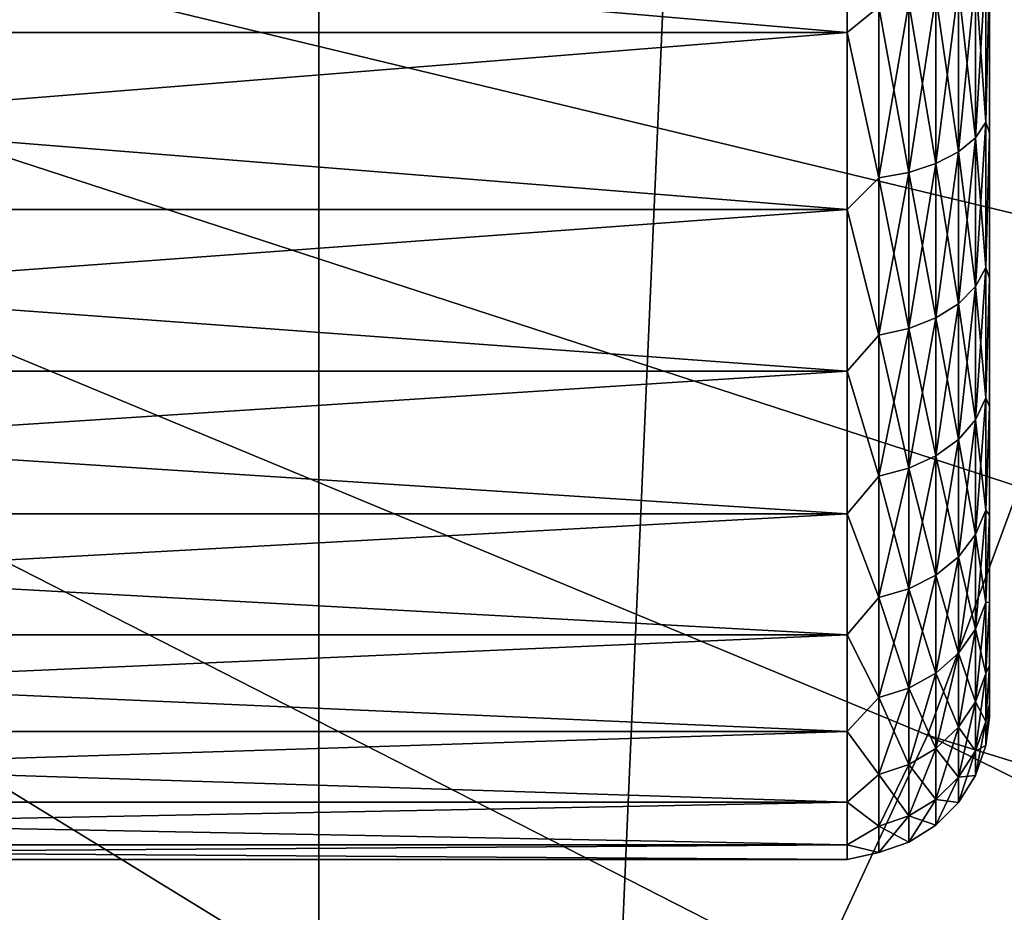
# Model space of a CAD drawing. Header units: metres. Extents: x -263 to 72, y -72 to 102.
# Tile 42 of 256: x 39.48 to 46.4, y -10.32 to -4.04. Entities that reach past the tile are written whole.
import ezdxf

# ---------------------------------------------------------------- set-up
doc = ezdxf.new("R2010")
doc.units = ezdxf.units.M
doc.layers.add('solid_FREE_STANDING_ONO_SW0004', color=7, linetype='CONTINUOUS')

msp = doc.modelspace()

# ---------------------------------------------------------------- linework, layer by layer
at = {"layer": 'solid_FREE_STANDING_ONO_SW0004'}
for points in [[(36.250069, -62.7868, -887), (36.250072, 62.786797, -887), (41.584316, 59.388508, -887)], [(41.584305, -59.388515, -887), (36.250069, -62.7868, -887), (41.584316, 59.388508, -887)], [(41.584305, -59.388515, -887), (41.584316, 59.388508, -887), (46.602028, 55.53828, -887)], [(46.602016, -55.538292, -887), (41.584305, -59.388515, -887), (46.602028, 55.53828, -887)], [(40.711884, -16.76561, -872.350159), (24.009604, 0, -872.009583), (39.341816, -18.02737, -872.333679)], [(41.978493, -15.40001, -872.365356), (24.009604, 0, -872.009583), (40.711884, -16.76561, -872.350159)], [(43.133797, -13.939027, -872.379211), (24.009604, 0, -872.009583), (41.978493, -15.40001, -872.365356)], [(44.170639, -12.391709, -872.391663), (24.009604, 0, -872.009583), (43.133797, -13.939027, -872.379211)], [(45.082603, -10.767641, -872.402588), (24.009604, 0, -872.009583), (44.170639, -12.391709, -872.391663)], [(45.864033, -9.076881, -872.411987), (24.009604, 0, -872.009583), (45.082603, -10.767641, -872.402588)], [(46.510094, -7.329903, -872.419739), (24.009604, 0, -872.009583), (45.864033, -9.076881, -872.411987)], [(47.016785, -5.537524, -872.425842), (24.009604, 0, -872.009583), (46.510094, -7.329903, -872.419739)], [(47.380966, -3.710848, -872.430176), (24.009604, 0, -872.009583), (47.016785, -5.537524, -872.425842)], [(45.299999, -4.133379, 23.249161), (29.799999, -4.133379, 23.249161), (29.799999, -2.803239, 22.753044)], [(45.299999, -2.803239, 22.753044), (45.299999, -4.133379, 23.249161), (29.799999, -2.803239, 22.753044)], [(45.299999, -2.803242, 41.846954), (29.799999, -2.803241, 41.846954), (29.799999, -4.133382, 41.350838)], [(45.299999, -4.133382, 41.350838), (45.299999, -2.803242, 41.846954), (29.799999, -4.133382, 41.350838)], [(45.522522, -3.954102, 23.196743), (45.299999, -4.133379, 23.249161), (45.299999, -2.803239, 22.753044)], [(45.522522, -3.954102, 41.403255), (45.299999, -2.803242, 41.846954), (45.299999, -4.133382, 41.350838)], [(46.275177, -3.653907, 40.712135), (46.201359, -3.738227, 40.906261), (46.201359, -4.875295, 40.317081)], [(46.275177, -4.765326, 40.136246), (46.275177, -3.653907, 40.712135), (46.201359, -4.875295, 40.317081)], [(46.275177, -3.653907, 23.887863), (46.275177, -4.765326, 24.463755), (46.201359, -3.738227, 23.693737)], [(46.275177, -3.653907, 23.887863), (46.299999, -3.717927, 24.158777), (46.275177, -4.765326, 24.463755)], [(46.275177, -4.765326, 40.136246), (46.299999, -3.717972, 40.441204), (46.275177, -3.653907, 40.712135)], [(46.201359, -3.738227, 40.906261), (46.082253, -3.813879, 41.080429), (46.082253, -4.973958, 40.479324)], [(46.201359, -4.875295, 40.317081), (46.201359, -3.738227, 40.906261), (46.082253, -4.973958, 40.479324)], [(46.201359, -3.738227, 23.693737), (46.201359, -4.875295, 24.282919), (46.082253, -3.813879, 23.519569)], [(46.275177, -4.765326, 24.463755), (46.201359, -4.875295, 24.282919), (46.201359, -3.738227, 23.693737)], [(46.275177, -4.765326, 24.463755), (46.299999, -3.717927, 24.158777), (46.299999, -4.838697, 24.770756)], [(46.275177, -4.765326, 40.136246), (46.299999, -4.838738, 39.829216), (46.299999, -3.717972, 40.441204)], [(46.299999, -3.717972, 40.441204), (46.299999, -4.838697, 24.770756), (46.299999, -3.717927, 24.158777)], [(46.299999, -3.717972, 40.441204), (46.299999, -4.838738, 39.829216), (46.299999, -4.838697, 24.770756)], [(45.92384, -3.877061, 41.225887), (45.734085, -3.924598, 41.335331), (45.734085, -5.118355, 40.716774)], [(45.92384, -5.056358, 40.614826), (45.92384, -3.877061, 41.225887), (45.734085, -5.118355, 40.716774)], [(45.92384, -3.877061, 23.374111), (45.92384, -5.056358, 23.985174), (45.734085, -3.924598, 23.264669)], [(46.082253, -3.813879, 41.080429), (45.92384, -3.877061, 41.225887), (45.92384, -5.056358, 40.614826)], [(46.082253, -4.973958, 40.479324), (46.082253, -3.813879, 41.080429), (45.92384, -5.056358, 40.614826)], [(46.082253, -3.813879, 23.519569), (46.082253, -4.973958, 24.120674), (45.92384, -3.877061, 23.374111)], [(46.082253, -4.973958, 24.120674), (45.92384, -5.056358, 23.985174), (45.92384, -3.877061, 23.374111)], [(46.201359, -4.875295, 24.282919), (46.082253, -4.973958, 24.120674), (46.082253, -3.813879, 23.519569)], [(45.734085, -3.924598, 41.335331), (45.522522, -3.954102, 41.403255), (45.522522, -5.156833, 40.780052)], [(45.734085, -5.118355, 40.716774), (45.734085, -3.924598, 41.335331), (45.522522, -5.156833, 40.780052)], [(45.734085, -3.924598, 23.264669), (45.734085, -5.118355, 23.883224), (45.522522, -3.954102, 23.196743)], [(45.92384, -5.056358, 23.985174), (45.734085, -5.118355, 23.883224), (45.734085, -3.924598, 23.264669)], [(45.522522, -5.156833, 40.780052), (45.522522, -3.954102, 41.403255), (45.299999, -4.133382, 41.350838)], [(45.522522, -3.954102, 23.196743), (45.522522, -5.156833, 23.819948), (45.299999, -4.133379, 23.249161)], [(45.734085, -5.118355, 23.883224), (45.522522, -5.156833, 23.819948), (45.522522, -3.954102, 23.196743)], [(45.299999, -5.379375, 23.929527), (29.799999, -5.379375, 23.929527), (29.799999, -4.133379, 23.249161)], [(45.299999, -4.133379, 23.249161), (45.299999, -5.379375, 23.929527), (29.799999, -4.133379, 23.249161)], [(45.299999, -4.133382, 41.350838), (29.799999, -4.133382, 41.350838), (29.799999, -5.379378, 40.670471)], [(45.299999, -5.379378, 40.670471), (45.299999, -4.133382, 41.350838), (29.799999, -5.379378, 40.670471)], [(45.522522, -5.156833, 23.819948), (45.299999, -5.379375, 23.929527), (45.299999, -4.133379, 23.249161)], [(45.522522, -5.156833, 40.780052), (45.299999, -4.133382, 41.350838), (45.299999, -5.379378, 40.670471)], [(46.275177, -4.765326, 40.136246), (46.201359, -4.875295, 40.317081), (46.201359, -5.921546, 39.578556)], [(46.275177, -5.787977, 39.414379), (46.275177, -4.765326, 40.136246), (46.201359, -5.921546, 39.578556)], [(46.275177, -4.765326, 24.463755), (46.275177, -5.787977, 25.185621), (46.201359, -4.875295, 24.282919)], [(46.275177, -4.765326, 24.463755), (46.299999, -4.838697, 24.770756), (46.275177, -5.787977, 25.185621)], [(46.275177, -5.787977, 39.414379), (46.299999, -4.838738, 39.829216), (46.275177, -4.765326, 40.136246)], [(46.275177, -5.787977, 25.185621), (46.299999, -4.838697, 24.770756), (46.299999, -5.860975, 25.536016)], [(46.275177, -5.787977, 39.414379), (46.299999, -5.861012, 39.063953), (46.299999, -4.838738, 39.829216)], [(46.299999, -4.838738, 39.829216), (46.299999, -5.860975, 25.536016), (46.299999, -4.838697, 24.770756)], [(46.299999, -4.838738, 39.829216), (46.299999, -5.861012, 39.063953), (46.299999, -5.860975, 25.536016)], [(46.201359, -4.875295, 40.317081), (46.082253, -4.973958, 40.479324), (46.082253, -6.041382, 39.725857)], [(46.201359, -5.921546, 39.578556), (46.201359, -4.875295, 40.317081), (46.082253, -6.041382, 39.725857)], [(46.201359, -4.875295, 24.282919), (46.201359, -5.921546, 25.021442), (46.082253, -4.973958, 24.120674)], [(46.275177, -5.787977, 25.185621), (46.201359, -5.921546, 25.021442), (46.201359, -4.875295, 24.282919)], [(46.082253, -4.973958, 40.479324), (45.92384, -5.056358, 40.614826), (45.92384, -6.141465, 39.848873)], [(46.082253, -6.041382, 39.725857), (46.082253, -4.973958, 40.479324), (45.92384, -6.141465, 39.848873)], [(46.082253, -4.973958, 24.120674), (46.082253, -6.041382, 24.874144), (45.92384, -5.056358, 23.985174)], [(46.201359, -5.921546, 25.021442), (46.082253, -6.041382, 24.874144), (46.082253, -4.973958, 24.120674)], [(45.734085, -5.118355, 40.716774), (45.522522, -5.156833, 40.780052), (45.522522, -6.263502, 39.998878)], [(45.734085, -6.216766, 39.941433), (45.734085, -5.118355, 40.716774), (45.522522, -6.263502, 39.998878)], [(45.734085, -5.118355, 23.883224), (45.734085, -6.216766, 24.658567), (45.522522, -5.156833, 23.819948)], [(45.92384, -5.056358, 40.614826), (45.734085, -5.118355, 40.716774), (45.734085, -6.216766, 39.941433)], [(45.92384, -6.141465, 39.848873), (45.92384, -5.056358, 40.614826), (45.734085, -6.216766, 39.941433)], [(45.92384, -5.056358, 23.985174), (45.92384, -6.141465, 24.751125), (45.734085, -5.118355, 23.883224)], [(45.92384, -6.141465, 24.751125), (45.734085, -6.216766, 24.658567), (45.734085, -5.118355, 23.883224)], [(46.082253, -6.041382, 24.874144), (45.92384, -6.141465, 24.751125), (45.92384, -5.056358, 23.985174)], [(45.522522, -6.263502, 39.998878), (45.522522, -5.156833, 40.780052), (45.299999, -5.379378, 40.670471)], [(45.522522, -5.156833, 23.819948), (45.522522, -6.263502, 24.601122), (45.299999, -5.379375, 23.929527)], [(45.734085, -6.216766, 24.658567), (45.522522, -6.263502, 24.601122), (45.522522, -5.156833, 23.819948)], [(45.299999, -6.515864, 24.780291), (29.799999, -6.515864, 24.780291), (29.799999, -5.379375, 23.929527)], [(45.299999, -5.379375, 23.929527), (45.299999, -6.515864, 24.780291), (29.799999, -5.379375, 23.929527)], [(45.299999, -5.379378, 40.670471), (29.799999, -5.379378, 40.670471), (29.799999, -6.515866, 39.819706)], [(45.299999, -6.515866, 39.819706), (45.299999, -5.379378, 40.670471), (29.799999, -6.515866, 39.819706)], [(45.522522, -6.263502, 24.601122), (45.299999, -6.515864, 24.780291), (45.299999, -5.379375, 23.929527)], [(45.522522, -6.263502, 39.998878), (45.299999, -5.379378, 40.670471), (45.299999, -6.515866, 39.819706)], [(46.275177, -5.787977, 39.414379), (46.201359, -5.921546, 39.578556), (46.201359, -6.857489, 38.704449)], [(46.275177, -6.702809, 38.559986), (46.275177, -5.787977, 39.414379), (46.201359, -6.857489, 38.704449)], [(46.275177, -5.787977, 25.185621), (46.275177, -6.702809, 26.040014), (46.201359, -5.921546, 25.021442)], [(46.275177, -5.787977, 25.185621), (46.299999, -5.860975, 25.536016), (46.275177, -6.702809, 26.040014)], [(46.275177, -6.702809, 38.559986), (46.299999, -5.861012, 39.063953), (46.275177, -5.787977, 39.414379)], [(46.275177, -6.702809, 26.040014), (46.299999, -5.860975, 25.536016), (46.299999, -6.763935, 26.438969)], [(46.275177, -6.702809, 38.559986), (46.299999, -6.763967, 38.160995), (46.299999, -5.861012, 39.063953)], [(46.299999, -5.861012, 39.063953), (46.299999, -6.763935, 26.438969), (46.299999, -5.860975, 25.536016)], [(46.299999, -5.861012, 39.063953), (46.299999, -6.763967, 38.160995), (46.299999, -6.763935, 26.438969)], [(46.201359, -5.921546, 39.578556), (46.082253, -6.041382, 39.725857), (46.082253, -6.996266, 38.834057)], [(46.201359, -6.857489, 38.704449), (46.201359, -5.921546, 39.578556), (46.082253, -6.996266, 38.834057)], [(46.201359, -5.921546, 25.021442), (46.201359, -6.857489, 25.895554), (46.082253, -6.041382, 24.874144)], [(46.275177, -6.702809, 26.040014), (46.201359, -6.857489, 25.895554), (46.201359, -5.921546, 25.021442)], [(46.082253, -6.041382, 39.725857), (45.92384, -6.141465, 39.848873), (45.92384, -7.112168, 38.942303)], [(46.082253, -6.996266, 38.834057), (46.082253, -6.041382, 39.725857), (45.92384, -7.112168, 38.942303)], [(46.082253, -6.041382, 24.874144), (46.082253, -6.996266, 25.765944), (45.92384, -6.141465, 24.751125)], [(46.201359, -6.857489, 25.895554), (46.082253, -6.996266, 25.765944), (46.082253, -6.041382, 24.874144)], [(45.92384, -6.141465, 39.848873), (45.734085, -6.216766, 39.941433), (45.734085, -7.199371, 39.023743)], [(45.92384, -7.112168, 38.942303), (45.92384, -6.141465, 39.848873), (45.734085, -7.199371, 39.023743)], [(45.92384, -6.141465, 24.751125), (45.92384, -7.112168, 25.6577), (45.734085, -6.216766, 24.658567)], [(46.082253, -6.996266, 25.765944), (45.92384, -7.112168, 25.6577), (45.92384, -6.141465, 24.751125)], [(45.734085, -6.216766, 39.941433), (45.522522, -6.263502, 39.998878), (45.522522, -7.253494, 39.074291)], [(45.734085, -7.199371, 39.023743), (45.734085, -6.216766, 39.941433), (45.522522, -7.253494, 39.074291)], [(45.734085, -6.216766, 24.658567), (45.734085, -7.199371, 25.576256), (45.522522, -6.263502, 24.601122)], [(45.92384, -7.112168, 25.6577), (45.734085, -7.199371, 25.576256), (45.734085, -6.216766, 24.658567)], [(45.522522, -7.253494, 39.074291), (45.522522, -6.263502, 39.998878), (45.299999, -6.515866, 39.819706)], [(45.522522, -6.263502, 24.601122), (45.522522, -7.253494, 25.525709), (45.299999, -6.515864, 24.780291)], [(45.734085, -7.199371, 25.576256), (45.522522, -7.253494, 25.525709), (45.522522, -6.263502, 24.601122)], [(45.299999, -7.519708, 25.784136), (29.799999, -7.519708, 25.784136), (29.799999, -6.515864, 24.780291)], [(45.299999, -6.515864, 24.780291), (45.299999, -7.519708, 25.784136), (29.799999, -6.515864, 24.780291)], [(45.299999, -6.515866, 39.819706), (29.799999, -6.515866, 39.819706), (29.799999, -7.51971, 38.815861)], [(45.299999, -7.51971, 38.815861), (45.299999, -6.515866, 39.819706), (29.799999, -7.51971, 38.815861)], [(45.522522, -7.253494, 25.525709), (45.299999, -7.519708, 25.784136), (45.299999, -6.515864, 24.780291)], [(45.522522, -7.253494, 39.074291), (45.299999, -6.515866, 39.819706), (45.299999, -7.51971, 38.815861)], [(46.275177, -6.702809, 38.559986), (46.201359, -6.857489, 38.704449), (46.201359, -7.665689, 37.711033)], [(46.275177, -7.49278, 37.588982), (46.275177, -6.702809, 38.559986), (46.201359, -7.665689, 37.711033)], [(46.275177, -6.702809, 26.040014), (46.275177, -7.49278, 27.011019), (46.201359, -6.857489, 25.895554)], [(46.275177, -6.702809, 26.040014), (46.299999, -6.763935, 26.438969), (46.275177, -7.49278, 27.011019)], [(46.275177, -7.49278, 37.588982), (46.299999, -6.763967, 38.160995), (46.275177, -6.702809, 38.559986)], [(46.275177, -7.49278, 27.011019), (46.299999, -6.763935, 26.438969), (46.299999, -7.529198, 27.461233)], [(46.275177, -7.49278, 37.588982), (46.299999, -7.529224, 37.138725), (46.299999, -6.763967, 38.160995)], [(46.299999, -6.763967, 38.160995), (46.299999, -7.529198, 27.461233), (46.299999, -6.763935, 26.438969)], [(46.299999, -6.763967, 38.160995), (46.299999, -7.529224, 37.138725), (46.299999, -7.529198, 27.461233)], [(46.201359, -6.857489, 38.704449), (46.082253, -6.996266, 38.834057), (46.082253, -7.820823, 37.820541)], [(46.201359, -7.665689, 37.711033), (46.201359, -6.857489, 38.704449), (46.082253, -7.820823, 37.820541)], [(46.201359, -6.857489, 25.895554), (46.201359, -7.665689, 26.888966), (46.082253, -6.996266, 25.765944)], [(46.275177, -7.49278, 27.011019), (46.201359, -7.665689, 26.888966), (46.201359, -6.857489, 25.895554)], [(46.082253, -6.996266, 38.834057), (45.92384, -7.112168, 38.942303), (45.92384, -7.950385, 37.911995)], [(46.082253, -7.820823, 37.820541), (46.082253, -6.996266, 38.834057), (45.92384, -7.950385, 37.911995)], [(46.082253, -6.996266, 25.765944), (46.082253, -7.820823, 26.779461), (45.92384, -7.112168, 25.6577)], [(46.201359, -7.665689, 26.888966), (46.082253, -7.820823, 26.779461), (46.082253, -6.996266, 25.765944)], [(45.92384, -7.112168, 38.942303), (45.734085, -7.199371, 39.023743), (45.734085, -8.047866, 37.980804)], [(45.92384, -7.950385, 37.911995), (45.92384, -7.112168, 38.942303), (45.734085, -8.047866, 37.980804)], [(45.92384, -7.112168, 25.6577), (45.92384, -7.950385, 26.688005), (45.734085, -7.199371, 25.576256)], [(46.082253, -7.820823, 26.779461), (45.92384, -7.950385, 26.688005), (45.92384, -7.112168, 25.6577)], [(45.734085, -7.199371, 39.023743), (45.522522, -7.253494, 39.074291), (45.522522, -8.108367, 38.02351)], [(45.734085, -8.047866, 37.980804), (45.734085, -7.199371, 39.023743), (45.522522, -8.108367, 38.02351)], [(45.734085, -7.199371, 25.576256), (45.734085, -8.047866, 26.619196), (45.522522, -7.253494, 25.525709)], [(45.92384, -7.950385, 26.688005), (45.734085, -8.047866, 26.619196), (45.734085, -7.199371, 25.576256)], [(45.522522, -8.108367, 38.02351), (45.522522, -7.253494, 39.074291), (45.299999, -7.51971, 38.815861)], [(45.522522, -7.253494, 25.525709), (45.522522, -8.108367, 26.576488), (45.299999, -7.519708, 25.784136)], [(45.734085, -8.047866, 26.619196), (45.522522, -8.108367, 26.576488), (45.522522, -7.253494, 25.525709)], [(68.591026, -16.081858, -873.106689), (46.510094, -7.329903, -872.419739), (45.864033, -9.076881, -872.411987)], [(45.299999, -8.370472, 26.920624), (29.799999, -8.370472, 26.920624), (29.799999, -7.519708, 25.784136)], [(45.299999, -7.519708, 25.784136), (45.299999, -8.370472, 26.920624), (29.799999, -7.519708, 25.784136)], [(45.299999, -7.51971, 38.815861), (29.799999, -7.51971, 38.815861), (29.799999, -8.370474, 37.679375)], [(45.299999, -8.370474, 37.679375), (45.299999, -7.51971, 38.815861), (29.799999, -8.370474, 37.679375)], [(45.522522, -8.108367, 26.576488), (45.299999, -8.370472, 26.920624), (45.299999, -7.519708, 25.784136)], [(45.522522, -8.108367, 38.02351), (45.299999, -7.51971, 38.815861), (45.299999, -8.370474, 37.679375)], [(46.275177, -7.49278, 37.588982), (46.201359, -7.665689, 37.711033), (46.201359, -8.331094, 36.616825)], [(46.275177, -8.143174, 36.519451), (46.275177, -7.49278, 37.588982), (46.201359, -8.331094, 36.616825)], [(46.275177, -7.49278, 27.011019), (46.275177, -8.143174, 28.080547), (46.201359, -7.665689, 26.888966)], [(46.275177, -7.49278, 27.011019), (46.299999, -7.529198, 27.461233), (46.275177, -8.143174, 28.080547)], [(46.275177, -8.143174, 36.519451), (46.299999, -7.529224, 37.138725), (46.275177, -7.49278, 37.588982)], [(46.275177, -8.143174, 28.080547), (46.299999, -7.529198, 27.461233), (46.299999, -8.141194, 28.58201)], [(46.275177, -8.143174, 36.519451), (46.299999, -8.141214, 36.017944), (46.299999, -7.529224, 37.138725)], [(46.299999, -7.529224, 37.138725), (46.299999, -8.141194, 28.58201), (46.299999, -7.529198, 27.461233)], [(46.299999, -7.529224, 37.138725), (46.299999, -8.141214, 36.017944), (46.299999, -8.141194, 28.58201)], [(46.201359, -7.665689, 37.711033), (46.082253, -7.820823, 37.820541), (46.082253, -8.499693, 36.704185)], [(46.201359, -8.331094, 36.616825), (46.201359, -7.665689, 37.711033), (46.082253, -8.499693, 36.704185)], [(46.201359, -7.665689, 26.888966), (46.201359, -8.331094, 27.983175), (46.082253, -7.820823, 26.779461)], [(46.275177, -8.143174, 28.080547), (46.201359, -8.331094, 27.983175), (46.201359, -7.665689, 26.888966)], [(46.082253, -7.820823, 37.820541), (45.92384, -7.950385, 37.911995), (45.92384, -8.640501, 36.777145)], [(46.082253, -8.499693, 36.704185), (46.082253, -7.820823, 37.820541), (45.92384, -8.640501, 36.777145)], [(46.082253, -7.820823, 26.779461), (46.082253, -8.499693, 27.895815), (45.92384, -7.950385, 26.688005)], [(46.201359, -8.331094, 27.983175), (46.082253, -8.499693, 27.895815), (46.082253, -7.820823, 26.779461)], [(45.92384, -7.950385, 37.911995), (45.734085, -8.047866, 37.980804), (45.734085, -8.746443, 36.832043)], [(45.92384, -8.640501, 36.777145), (45.92384, -7.950385, 37.911995), (45.734085, -8.746443, 36.832043)], [(45.92384, -7.950385, 26.688005), (45.92384, -8.640501, 27.822853), (45.734085, -8.047866, 26.619196)], [(46.082253, -8.499693, 27.895815), (45.92384, -8.640501, 27.822853), (45.92384, -7.950385, 26.688005)], [(45.734085, -8.047866, 37.980804), (45.522522, -8.108367, 38.02351), (45.522522, -8.812197, 36.866112)], [(45.734085, -8.746443, 36.832043), (45.734085, -8.047866, 37.980804), (45.522522, -8.812197, 36.866112)], [(45.734085, -8.047866, 26.619196), (45.734085, -8.746443, 27.767958), (45.522522, -8.108367, 26.576488)], [(45.92384, -8.640501, 27.822853), (45.734085, -8.746443, 27.767958), (45.734085, -8.047866, 26.619196)], [(45.522522, -8.812197, 36.866112), (45.522522, -8.108367, 38.02351), (45.299999, -8.370474, 37.679375)], [(45.522522, -8.108367, 26.576488), (45.522522, -8.812197, 27.733887), (45.299999, -8.370472, 26.920624)], [(45.734085, -8.746443, 27.767958), (45.522522, -8.812197, 27.733887), (45.522522, -8.108367, 26.576488)], [(46.275177, -8.143174, 36.519451), (46.201359, -8.331094, 36.616825), (46.201359, -8.841305, 35.4422)], [(46.275177, -8.641877, 35.371323), (46.275177, -8.143174, 36.519451), (46.201359, -8.841305, 35.4422)], [(46.275177, -8.143174, 28.080547), (46.275177, -8.641877, 29.228676), (46.201359, -8.331094, 27.983175)], [(46.275177, -8.641877, 29.228676), (46.299999, -8.141194, 28.58201), (46.299999, -8.587453, 29.778461)], [(46.275177, -8.143174, 28.080547), (46.299999, -8.141194, 28.58201), (46.275177, -8.641877, 29.228676)], [(46.275177, -8.641877, 35.371323), (46.299999, -8.587466, 34.821491), (46.299999, -8.141214, 36.017944)], [(46.275177, -8.641877, 35.371323), (46.299999, -8.141214, 36.017944), (46.275177, -8.143174, 36.519451)], [(46.299999, -8.587466, 34.821491), (46.299999, -8.587453, 29.778461), (46.299999, -8.141194, 28.58201)], [(46.299999, -8.141214, 36.017944), (46.299999, -8.587466, 34.821491), (46.299999, -8.141194, 28.58201)], [(45.299999, -9.050838, 28.16662), (29.799999, -9.050838, 28.16662), (29.799999, -8.370472, 26.920624)], [(45.299999, -8.370472, 26.920624), (45.299999, -9.050838, 28.16662), (29.799999, -8.370472, 26.920624)], [(45.299999, -8.370474, 37.679375), (29.799999, -8.370474, 37.679375), (29.799999, -9.050839, 36.433376)], [(45.299999, -9.050839, 36.433376), (45.299999, -8.370474, 37.679375), (29.799999, -9.050839, 36.433376)], [(45.522522, -8.812197, 27.733887), (45.299999, -9.050838, 28.16662), (45.299999, -8.370472, 26.920624)], [(45.522522, -8.812197, 36.866112), (45.299999, -8.370474, 37.679375), (45.299999, -9.050839, 36.433376)], [(46.201359, -8.331094, 36.616825), (46.082253, -8.499693, 36.704185), (46.082253, -9.020229, 35.505791)], [(46.201359, -8.841305, 35.4422), (46.201359, -8.331094, 36.616825), (46.082253, -9.020229, 35.505791)], [(46.201359, -8.331094, 27.983175), (46.201359, -8.841305, 29.157799), (46.082253, -8.499693, 27.895815)], [(46.275177, -8.641877, 29.228676), (46.201359, -8.841305, 29.157799), (46.201359, -8.331094, 27.983175)], [(46.082253, -8.499693, 36.704185), (45.92384, -8.640501, 36.777145), (45.92384, -9.169661, 35.558899)], [(46.082253, -9.020229, 35.505791), (46.082253, -8.499693, 36.704185), (45.92384, -9.169661, 35.558899)], [(46.082253, -8.499693, 27.895815), (46.082253, -9.020229, 29.09421), (45.92384, -8.640501, 27.822853)], [(46.201359, -8.841305, 29.157799), (46.082253, -9.020229, 29.09421), (46.082253, -8.499693, 27.895815)], [(45.92384, -8.640501, 36.777145), (45.734085, -8.746443, 36.832043), (45.734085, -9.282091, 35.598858)], [(45.92384, -9.169661, 35.558899), (45.92384, -8.640501, 36.777145), (45.734085, -9.282091, 35.598858)], [(45.92384, -8.640501, 27.822853), (45.92384, -9.169661, 29.041101), (45.734085, -8.746443, 27.767958)], [(46.082253, -9.020229, 29.09421), (45.92384, -9.169661, 29.041101), (45.92384, -8.640501, 27.822853)], [(46.275177, -8.641877, 35.371323), (46.201359, -8.841305, 35.4422), (46.201359, -9.186819, 34.209042)], [(46.275177, -8.979598, 34.165981), (46.275177, -8.641877, 35.371323), (46.201359, -9.186819, 34.209042)], [(46.275177, -8.641877, 29.228676), (46.275177, -8.979598, 30.434017), (46.201359, -8.841305, 29.157799)], [(46.275177, -8.979598, 30.434017), (46.299999, -8.587453, 29.778461), (46.299999, -8.858898, 31.026258)], [(46.275177, -8.641877, 29.228676), (46.299999, -8.587453, 29.778461), (46.275177, -8.979598, 30.434017)], [(46.275177, -8.979598, 34.165981), (46.299999, -8.858906, 33.573692), (46.299999, -8.587466, 34.821491)], [(46.275177, -8.979598, 34.165981), (46.299999, -8.587466, 34.821491), (46.275177, -8.641877, 35.371323)], [(46.299999, -8.858906, 33.573692), (46.299999, -8.858898, 31.026258), (46.299999, -8.587453, 29.778461)], [(46.299999, -8.587466, 34.821491), (46.299999, -8.858906, 33.573692), (46.299999, -8.587453, 29.778461)], [(45.734085, -8.746443, 36.832043), (45.522522, -8.812197, 36.866112), (45.522522, -9.351871, 35.623657)], [(45.734085, -9.282091, 35.598858), (45.734085, -8.746443, 36.832043), (45.522522, -9.351871, 35.623657)], [(45.734085, -8.746443, 27.767958), (45.734085, -9.282091, 29.001144), (45.522522, -8.812197, 27.733887)], [(45.92384, -9.169661, 29.041101), (45.734085, -9.282091, 29.001144), (45.734085, -8.746443, 27.767958)], [(45.522522, -9.351871, 35.623657), (45.522522, -8.812197, 36.866112), (45.299999, -9.050839, 36.433376)], [(45.522522, -8.812197, 27.733887), (45.522522, -9.351871, 28.976343), (45.299999, -9.050838, 28.16662)], [(45.734085, -9.282091, 29.001144), (45.522522, -9.351871, 28.976343), (45.522522, -8.812197, 27.733887)], [(46.201359, -8.841305, 35.4422), (46.082253, -9.020229, 35.505791), (46.082253, -9.372736, 34.247677)], [(46.201359, -9.186819, 34.209042), (46.201359, -8.841305, 35.4422), (46.082253, -9.372736, 34.247677)], [(46.201359, -8.841305, 29.157799), (46.201359, -9.186819, 30.390957), (46.082253, -9.020229, 29.09421)], [(46.275177, -8.979598, 30.434017), (46.201359, -9.186819, 30.390957), (46.201359, -8.841305, 29.157799)], [(46.275177, -9.150046, 31.67412), (46.299999, -8.858898, 31.026258), (46.299999, -8.95, 32.299976)], [(46.275177, -8.979598, 30.434017), (46.299999, -8.858898, 31.026258), (46.275177, -9.150046, 31.67412)], [(46.275177, -9.150046, 32.92588), (46.299999, -8.95, 32.299976), (46.299999, -8.858906, 33.573692)], [(46.275177, -9.150046, 32.92588), (46.299999, -8.858906, 33.573692), (46.275177, -8.979598, 34.165981)], [(46.299999, -8.858906, 33.573692), (46.299999, -8.95, 32.299976), (46.299999, -8.858898, 31.026258)], [(46.275177, -8.979598, 34.165981), (46.201359, -9.186819, 34.209042), (46.201359, -9.3612, 32.940323)], [(46.275177, -9.150046, 32.92588), (46.275177, -8.979598, 34.165981), (46.201359, -9.3612, 32.940323)], [(46.275177, -8.979598, 30.434017), (46.275177, -9.150046, 31.67412), (46.201359, -9.186819, 30.390957)], [(46.275177, -9.150046, 31.67412), (46.299999, -8.95, 32.299976), (46.275177, -9.150046, 32.92588)], [(45.299999, -9.546955, 29.496759), (29.799999, -9.546955, 29.496759), (29.799999, -9.050838, 28.16662)], [(45.299999, -9.050838, 28.16662), (45.299999, -9.546955, 29.496759), (29.799999, -9.050838, 28.16662)], [(45.299999, -9.050839, 36.433376), (29.799999, -9.050839, 36.433376), (29.799999, -9.546956, 35.103237)], [(45.299999, -9.546956, 35.103237), (45.299999, -9.050839, 36.433376), (29.799999, -9.546956, 35.103237)], [(45.522522, -9.351871, 28.976343), (45.299999, -9.546955, 29.496759), (45.299999, -9.050838, 28.16662)], [(45.522522, -9.351871, 35.623657), (45.299999, -9.050839, 36.433376), (45.299999, -9.546956, 35.103237)], [(46.082253, -9.020229, 35.505791), (45.92384, -9.169661, 35.558899), (45.92384, -9.528008, 34.279942)], [(46.082253, -9.372736, 34.247677), (46.082253, -9.020229, 35.505791), (45.92384, -9.528008, 34.279942)], [(46.082253, -9.020229, 29.09421), (46.082253, -9.372736, 30.352324), (45.92384, -9.169661, 29.041101)], [(46.201359, -9.186819, 30.390957), (46.082253, -9.372736, 30.352324), (46.082253, -9.020229, 29.09421)], [(67.165871, -19.588333, -873.089539), (45.864033, -9.076881, -872.411987), (45.082603, -10.767641, -872.402588)], [(67.165871, -19.588333, -873.089539), (68.591026, -16.081858, -873.106689), (45.864033, -9.076881, -872.411987)], [(45.92384, -9.169661, 35.558899), (45.734085, -9.282091, 35.598858), (45.734085, -9.644832, 34.304218)], [(45.92384, -9.528008, 34.279942), (45.92384, -9.169661, 35.558899), (45.734085, -9.644832, 34.304218)], [(45.92384, -9.169661, 29.041101), (45.92384, -9.528008, 30.320057), (45.734085, -9.282091, 29.001144)], [(46.082253, -9.372736, 30.352324), (45.92384, -9.528008, 30.320057), (45.92384, -9.169661, 29.041101)], [(46.201359, -9.186819, 34.209042), (46.082253, -9.372736, 34.247677), (46.082253, -9.550647, 32.953281)], [(46.201359, -9.3612, 32.940323), (46.201359, -9.186819, 34.209042), (46.082253, -9.550647, 32.953281)], [(46.201359, -9.186819, 30.390957), (46.201359, -9.3612, 31.659676), (46.082253, -9.372736, 30.352324)], [(46.275177, -9.150046, 32.92588), (46.201359, -9.3612, 32.940323), (46.201359, -9.3612, 31.659676)], [(46.275177, -9.150046, 31.67412), (46.201359, -9.3612, 31.659676), (46.201359, -9.186819, 30.390957)], [(46.275177, -9.150046, 31.67412), (46.275177, -9.150046, 32.92588), (46.201359, -9.3612, 31.659676)], [(45.734085, -9.282091, 35.598858), (45.522522, -9.351871, 35.623657), (45.522522, -9.717339, 34.319286)], [(45.734085, -9.644832, 34.304218), (45.734085, -9.282091, 35.598858), (45.522522, -9.717339, 34.319286)], [(45.734085, -9.282091, 29.001144), (45.734085, -9.644832, 30.29578), (45.522522, -9.351871, 28.976343)], [(45.92384, -9.528008, 30.320057), (45.734085, -9.644832, 30.29578), (45.734085, -9.282091, 29.001144)], [(45.522522, -9.717339, 34.319286), (45.522522, -9.351871, 35.623657), (45.299999, -9.546956, 35.103237)], [(45.522522, -9.351871, 28.976343), (45.522522, -9.717339, 30.280714), (45.299999, -9.546955, 29.496759)], [(45.734085, -9.644832, 30.29578), (45.522522, -9.717339, 30.280714), (45.522522, -9.351871, 28.976343)], [(46.082253, -9.372736, 34.247677), (45.92384, -9.528008, 34.279942), (45.92384, -9.708865, 32.964104)], [(46.082253, -9.550647, 32.953281), (46.082253, -9.372736, 34.247677), (45.92384, -9.708865, 32.964104)], [(46.082253, -9.372736, 30.352324), (46.082253, -9.550647, 31.646717), (45.92384, -9.528008, 30.320057)], [(46.201359, -9.3612, 32.940323), (46.082253, -9.550647, 32.953281), (46.082253, -9.550647, 31.646717)], [(46.201359, -9.3612, 31.659676), (46.082253, -9.550647, 31.646717), (46.082253, -9.372736, 30.352324)], [(46.201359, -9.3612, 31.659676), (46.201359, -9.3612, 32.940323), (46.082253, -9.550647, 31.646717)], [(45.299999, -9.848723, 30.883966), (29.799999, -9.848723, 30.883966), (29.799999, -9.546955, 29.496759)], [(45.299999, -9.546955, 29.496759), (45.299999, -9.848723, 30.883966), (29.799999, -9.546955, 29.496759)], [(45.299999, -9.546956, 35.103237), (29.799999, -9.546956, 35.103237), (29.799999, -9.848723, 33.71603)], [(45.299999, -9.848723, 33.71603), (45.299999, -9.546956, 35.103237), (29.799999, -9.848723, 33.71603)], [(45.522522, -9.717339, 30.280714), (45.299999, -9.848723, 30.883966), (45.299999, -9.546955, 29.496759)], [(45.522522, -9.717339, 34.319286), (45.299999, -9.546956, 35.103237), (45.299999, -9.848723, 33.71603)], [(45.92384, -9.528008, 34.279942), (45.734085, -9.644832, 34.304218), (45.734085, -9.827907, 32.972248)], [(45.92384, -9.708865, 32.964104), (45.92384, -9.528008, 34.279942), (45.734085, -9.827907, 32.972248)], [(45.92384, -9.528008, 30.320057), (45.92384, -9.708865, 31.635895), (45.734085, -9.644832, 30.29578)], [(46.082253, -9.550647, 31.646717), (45.92384, -9.708865, 31.635895), (45.92384, -9.528008, 30.320057)], [(46.082253, -9.550647, 32.953281), (45.92384, -9.708865, 32.964104), (45.92384, -9.708865, 31.635895)], [(46.082253, -9.550647, 31.646717), (46.082253, -9.550647, 32.953281), (45.92384, -9.708865, 31.635895)], [(45.734085, -9.644832, 34.304218), (45.522522, -9.717339, 34.319286), (45.522522, -9.901791, 32.977303)], [(45.734085, -9.827907, 32.972248), (45.734085, -9.644832, 34.304218), (45.522522, -9.901791, 32.977303)], [(45.734085, -9.644832, 30.29578), (45.734085, -9.827907, 31.627752), (45.522522, -9.717339, 30.280714)], [(45.92384, -9.708865, 31.635895), (45.734085, -9.827907, 31.627752), (45.734085, -9.644832, 30.29578)], [(45.522522, -9.901791, 32.977303), (45.522522, -9.717339, 34.319286), (45.299999, -9.848723, 33.71603)], [(45.522522, -9.717339, 30.280714), (45.522522, -9.901791, 31.6227), (45.299999, -9.848723, 30.883966)], [(45.734085, -9.827907, 31.627752), (45.522522, -9.901791, 31.6227), (45.522522, -9.717339, 30.280714)], [(45.92384, -9.708865, 32.964104), (45.734085, -9.827907, 32.972248), (45.734085, -9.827907, 31.627752)], [(45.92384, -9.708865, 31.635895), (45.92384, -9.708865, 32.964104), (45.734085, -9.827907, 31.627752)], [(45.734085, -9.827907, 32.972248), (45.522522, -9.901791, 32.977303), (45.522522, -9.901791, 31.6227)], [(45.734085, -9.827907, 31.627752), (45.734085, -9.827907, 32.972248), (45.522522, -9.901791, 31.6227)], [(45.299999, -9.95, 32.299999), (29.799999, -9.95, 32.299999), (29.799999, -9.848723, 30.883966)], [(45.299999, -9.848723, 30.883966), (45.299999, -9.95, 32.299999), (29.799999, -9.848723, 30.883966)], [(45.299999, -9.848723, 33.71603), (29.799999, -9.848723, 33.71603), (29.799999, -9.95, 32.299999)], [(45.299999, -9.95, 32.299999), (45.299999, -9.848723, 33.71603), (29.799999, -9.95, 32.299999)], [(45.522522, -9.901791, 32.977303), (45.299999, -9.848723, 33.71603), (45.299999, -9.95, 32.299999)], [(45.522522, -9.901791, 31.6227), (45.299999, -9.95, 32.299999), (45.299999, -9.848723, 30.883966)], [(45.522522, -9.901791, 31.6227), (45.522522, -9.901791, 32.977303), (45.299999, -9.95, 32.299999)]]:
    msp.add_3dface(points, dxfattribs=at)

doc.saveas('drawing.dxf')
